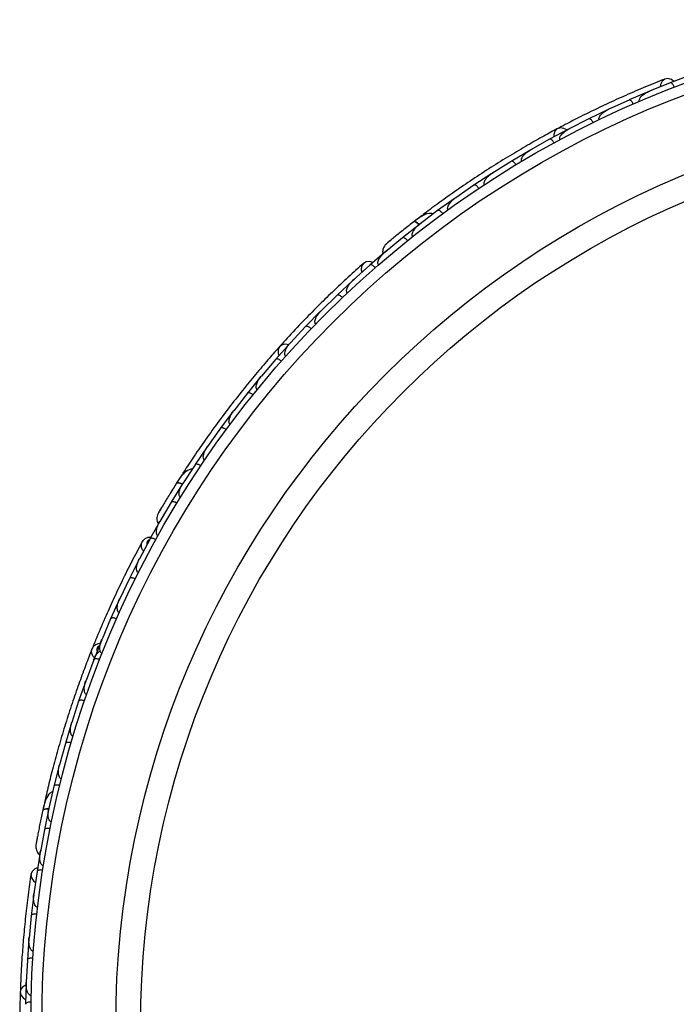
# Model space of a CAD drawing. Header units: millimetres. Extents: x 59 to 109, y 26 to 144.
# Tile 17 of 158: x 59.42 to 62.4, y 46.1 to 50.58. Entities that reach past the tile are written whole.
import ezdxf

# ---------------------------------------------------------------- set-up
doc = ezdxf.new("R2010")
doc.units = ezdxf.units.MM

msp = doc.modelspace()

# ---------------------------------------------------------------- linework, layer by layer
at = {"color": 7, "linetype": 'Continuous', "lineweight": 25}
for p, q in [((62.37472, 50.29513), (62.28035, 50.25691)), ((62.46729, 50.33015), (62.3747, 50.29522)), ((62.2776, 50.2562), (62.18715, 50.21752)), ((62.28683, 50.25953), (62.28065, 50.25705)), ((62.18717, 50.21744), (62.09509, 50.17534)), ((62.0924, 50.17451), (62.00414, 50.13209)), ((62.10184, 50.17842), (62.09534, 50.17547)), ((62.00417, 50.13201), (61.91436, 50.08608)), ((61.91172, 50.08514), (61.82563, 50.03902)), ((61.92111, 50.08954), (61.91454, 50.0862)), ((61.82566, 50.03895), (61.7381, 49.98922)), ((61.73551, 49.98817), (61.65159, 49.93837)), ((61.74467, 49.99295), (61.73821, 49.98931)), ((61.65162, 49.93829), (61.56629, 49.88477)), ((61.56375, 49.88361), (61.48199, 49.83013)), ((61.57248, 49.88865), (61.56634, 49.88482)), ((61.48203, 49.83006), (61.3989, 49.7727)), ((61.39646, 49.77145), (61.31687, 49.71426)), ((61.40461, 49.77664), (61.39887, 49.7727)), ((61.31691, 49.7142), (61.23611, 49.65304)), ((61.2468, 49.69283), (61.2119, 49.66619)), ((61.23365, 49.65163), (61.15627, 49.59069)), ((61.24115, 49.65685), (61.23603, 49.653)), ((61.15632, 49.59063), (61.07782, 49.52557)), ((61.08383, 49.53125), (61.00877, 49.46676)), ((61.08216, 49.52916), (61.0777, 49.52549)), ((61.00881, 49.46669), (60.93321, 49.3985)), ((60.93087, 49.39689), (60.8591, 49.3296)), ((60.93839, 49.40318), (60.93344, 49.39873)), ((60.85914, 49.32954), (60.78702, 49.25848)), ((60.78477, 49.25678), (60.71635, 49.18673)), ((60.79231, 49.26369), (60.78721, 49.25869)), ((60.7164, 49.18667), (60.64771, 49.11279)), ((60.64555, 49.11101), (60.58044, 49.03822)), ((60.65288, 49.11835), (60.64785, 49.11297)), ((60.58049, 49.03817), (60.51521, 48.96149)), ((60.51314, 48.95961), (60.45131, 48.88411)), ((60.52011, 48.96724), (60.51529, 48.96161)), ((60.45136, 48.88406), (60.38949, 48.80458)), ((60.39397, 48.81034), (60.38951, 48.80464)), ((60.3875, 48.80262), (60.32897, 48.72439)), ((60.32902, 48.72434), (60.27053, 48.64201)), ((60.26865, 48.64), (60.21343, 48.55905)), ((60.27454, 48.64766), (60.2705, 48.642)), ((60.21349, 48.559), (60.15848, 48.47389)), ((60.15491, 48.51494), (60.13123, 48.47796)), ((60.15665, 48.47173), (60.10478, 48.388)), ((60.16191, 48.47919), (60.15842, 48.47382)), ((60.10484, 48.38795), (60.05333, 48.29997)), ((60.05308, 48.30032), (60.00856, 48.22109)), ((60.05703, 48.30737), (60.05308, 48.30032)), ((60.05618, 48.30483), (60.05325, 48.29985)), ((60.00862, 48.22104), (59.9609, 48.1311)), ((59.96418, 48.13727), (59.96104, 48.1314)), ((59.95925, 48.12879), (59.91483, 48.04101)), ((59.91489, 48.04097), (59.87142, 47.94953)), ((59.86989, 47.94716), (59.82955, 47.85794)), ((59.87461, 47.95623), (59.87152, 47.94979)), ((59.82962, 47.8579), (59.79034, 47.76498)), ((59.78892, 47.76256), (59.75263, 47.6719)), ((59.7933, 47.77197), (59.79041, 47.76519)), ((59.75269, 47.67186), (59.71758, 47.57748)), ((59.71627, 47.57501), (59.684, 47.48292)), ((59.72022, 47.58456), (59.71761, 47.57762)), ((59.68407, 47.48288), (59.65311, 47.38704)), ((59.65191, 47.38451), (59.62366, 47.29099)), ((59.65535, 47.39398), (59.65311, 47.3871)), ((59.62373, 47.29096), (59.59692, 47.19359)), ((59.59876, 47.20027), (59.59689, 47.19356)), ((59.59585, 47.19106), (59.57164, 47.0961)), ((59.57172, 47.09607), (59.54913, 46.99728)), ((59.53526, 47.0504), (59.52214, 46.99182)), ((59.54815, 46.99463), (59.52805, 46.8982)), ((59.55054, 47.00344), (59.5491, 46.9972)), ((59.52812, 46.89818), (59.50981, 46.79789)), ((59.51076, 46.8061), (59.49471, 46.70845)), ((59.51082, 46.80343), (59.50977, 46.79775)), ((59.49479, 46.70843), (59.48071, 46.60759)), ((59.48167, 46.61451), (59.48073, 46.60792)), ((59.47995, 46.60485), (59.46822, 46.50718)), ((59.4683, 46.50716), (59.45872, 46.40636)), ((59.45809, 46.40362), (59.4507, 46.30598)), ((59.45943, 46.41375), (59.45873, 46.40665)), ((59.45078, 46.30596), (59.44565, 46.20521)), ((59.44604, 46.21279), (59.44564, 46.20543)), ((59.44515, 46.20246), (59.44205, 46.10485))]:
    msp.add_line(p, q, dxfattribs=at)
at = {"color": 7, "linetype": 'Continuous', "lineweight": 25, "flags": 128}
for points in [[(62.39096, 50.30171), (62.37988, 50.31), (62.36441, 50.31474), (62.3496, 50.31232), (62.33763, 50.30309), (62.33028, 50.28842), (62.32851, 50.27691)], [(61.9039, 50.08117), (61.89088, 50.08857), (61.87517, 50.09107), (61.86104, 50.08669), (61.85052, 50.07605), (61.84514, 50.06069), (61.84477, 50.04973)], [(61.16802, 49.63219), (61.1683, 49.63239), (61.16858, 49.63257)], [(61.02183, 49.47843), (61.00858, 49.48242), (60.99242, 49.48159), (60.97933, 49.47424), (60.97124, 49.46148), (60.96935, 49.44518), (60.97163, 49.43376)], [(60.63957, 49.1046), (60.6248, 49.1071), (60.60918, 49.10408), (60.5974, 49.09512), (60.59116, 49.08153), (60.59136, 49.06526), (60.59475, 49.05483)], [(60.10163, 48.43101), (60.10182, 48.4313), (60.10202, 48.43156)], [(59.49722, 46.72578), (59.4845, 46.72033), (59.47266, 46.7093), (59.46735, 46.69526), (59.46936, 46.68028), (59.47839, 46.66658), (59.48747, 46.65929)], [(59.44468, 46.19371), (59.43176, 46.18612), (59.42174, 46.17377), (59.41847, 46.15934), (59.42243, 46.14491), (59.43304, 46.13258), (59.44234, 46.12677)]]:
    msp.add_lwpolyline(points, dxfattribs=at)
at = {"color": 1, "linetype": 'Continuous', "lineweight": 25, "flags": 128}
for points in [[(61.2331, 49.65087), (61.2307, 49.65299), (61.22453, 49.65779), (61.21886, 49.66127), (61.21391, 49.66328), (61.20986, 49.66375), (61.20688, 49.66265)], [(60.15639, 48.47082), (60.15341, 48.47199), (60.14597, 48.4744), (60.13945, 48.47573), (60.13411, 48.47592), (60.13015, 48.47498), (60.12773, 48.47293)], [(59.54822, 46.99368), (59.54502, 46.99376), (59.5372, 46.99348), (59.53062, 46.9925), (59.52554, 46.99086), (59.52214, 46.98861), (59.52056, 46.98586)]]:
    msp.add_lwpolyline(points, dxfattribs=at)
at = {"color": 7, "linetype": 'Continuous', "lineweight": 25}
for radius in [4.575, 4.525, 4.188, 4.075]:
    msp.add_circle((64.04094, 46.00769), radius, dxfattribs=at)
for centre, start, end in [((61.26376, 49.67398), 77.6192, 123.09896), ((60.1773, 48.50302), 97.6192, 143.09896)]:
    msp.add_arc(centre, 0.02567, start, end, dxfattribs=at)
for points, knots in [([(62.35061, 50.31273), (62.32199, 50.30133), (62.26757, 50.27963), (62.17647, 50.24059), (62.0889, 50.20094), (61.99985, 50.15826), (61.92653, 50.12156), (61.88068, 50.09701), (61.86739, 50.08989)], [0, 0, 0, 0, 0.2180556, 0.4147202, 0.5912036, 0.7489875, 0.9272426, 1, 1, 1, 1]), ([(62.39354, 50.27579), (62.39294, 50.27724), (62.39134, 50.28108), (62.38806, 50.28675), (62.38379, 50.29204), (62.37937, 50.29533), (62.37644, 50.29582), (62.37505, 50.29544), (62.37481, 50.29535), (62.37478, 50.29533)], [0, 0, 0, 0, 0.1152798, 0.3056806, 0.5012898, 0.7256609, 0.9501956, 0.9934701, 1, 1, 1, 1]), ([(62.23479, 50.21108), (62.23442, 50.21211), (62.23395, 50.21345), (62.23372, 50.21635), (62.23444, 50.22135), (62.23823, 50.2281), (62.2477, 50.23883), (62.26194, 50.2488), (62.27472, 50.2551), (62.28034, 50.25743), (62.28041, 50.25746)], [0, 0, 0, 0, 0.0439924, 0.0565425, 0.1182118, 0.2485839, 0.3779124, 0.7339208, 0.9964229, 1, 1, 1, 1]), ([(62.20684, 50.19896), (62.20675, 50.19916), (62.20561, 50.20173), (62.20303, 50.20653), (62.1988, 50.21226), (62.19421, 50.21648), (62.19024, 50.21823), (62.18804, 50.218), (62.18723, 50.21765), (62.1872, 50.21764)], [0, 0, 0, 0, 0.0163611, 0.206885, 0.3985455, 0.5994314, 0.8309806, 0.9934816, 1, 1, 1, 1]), ([(62.05178, 50.12762), (62.05145, 50.12839), (62.05082, 50.12987), (62.05044, 50.13298), (62.05114, 50.13825), (62.05453, 50.14487), (62.06338, 50.15589), (62.07708, 50.16643), (62.08958, 50.17329), (62.09504, 50.17584), (62.09512, 50.17588)], [0, 0, 0, 0, 0.0336188, 0.0647198, 0.1259403, 0.2511281, 0.3754616, 0.735616, 0.9964191, 1, 1, 1, 1]), ([(62.02464, 50.11441), (62.02391, 50.11581), (62.02198, 50.1195), (62.0182, 50.12485), (62.01347, 50.12974), (62.00877, 50.13261), (62.00579, 50.13283), (62.00443, 50.13232), (62.0042, 50.13221), (62.00417, 50.1322)], [0, 0, 0, 0, 0.1157169, 0.3058088, 0.5011944, 0.7257089, 0.9503963, 0.9934905, 1, 1, 1, 1]), ([(61.86247, 50.0875), (61.84219, 50.07657), (61.80171, 50.05475), (61.72704, 50.01258), (61.646, 49.96467), (61.56078, 49.9119), (61.47509, 49.85608), (61.39255, 49.79976), (61.31524, 49.74457), (61.27143, 49.71174), (61.24951, 49.69531)], [0, 0, 0, 0, 0.1251424, 0.2497929, 0.374676, 0.4998622, 0.6249666, 0.7502587, 0.8750633, 1, 1, 1, 1]), ([(61.87327, 50.03656), (61.87301, 50.03708), (61.87219, 50.0387), (61.87163, 50.04204), (61.87258, 50.0493), (61.8775, 50.05754), (61.8906, 50.07227), (61.90364, 50.08102), (61.91426, 50.08657), (61.91434, 50.08661)], [0, 0, 0, 0, 0.02335, 0.0734618, 0.134698, 0.325553, 0.4727956, 0.9964114, 1, 1, 1, 1]), ([(61.84687, 50.02225), (61.84608, 50.02361), (61.84399, 50.02722), (61.83998, 50.0324), (61.83504, 50.03707), (61.83021, 50.03973), (61.82722, 50.03982), (61.82588, 50.03925), (61.82565, 50.03913), (61.82562, 50.03911)], [0, 0, 0, 0, 0.1158119, 0.3058371, 0.5011744, 0.7257197, 0.95044, 0.9934949, 1, 1, 1, 1]), ([(61.69923, 49.93796), (61.69907, 49.93824), (61.69851, 49.93917), (61.69765, 49.94151), (61.69736, 49.94529), (61.69873, 49.952), (61.70301, 49.95971), (61.71507, 49.97445), (61.72761, 49.98369), (61.73795, 49.98968), (61.73803, 49.98972)], [0, 0, 0, 0, 0.01307317, 0.044023, 0.10022455, 0.16635662, 0.32972078, 0.47392312, 0.99641253, 1, 1, 1, 1]), ([(61.67351, 49.92252), (61.67339, 49.92271), (61.67192, 49.92512), (61.66873, 49.92953), (61.66377, 49.93465), (61.65867, 49.93823), (61.65449, 49.93944), (61.65233, 49.93891), (61.65157, 49.93846), (61.65154, 49.93844)], [0, 0, 0, 0, 0.01674193, 0.20707182, 0.39855042, 0.59933539, 0.83103755, 0.9934948, 1, 1, 1, 1]), ([(61.52965, 49.83183), (61.52961, 49.83189), (61.5289, 49.83293), (61.5278, 49.83549), (61.52745, 49.84052), (61.52988, 49.84984), (61.5379, 49.86171), (61.5507, 49.8744), (61.56076, 49.8818), (61.5661, 49.88521), (61.56617, 49.88526)], [0, 0, 0, 0, 0.0028352, 0.050977, 0.1103366, 0.2078119, 0.4531845, 0.7216401, 0.9964148, 1, 1, 1, 1]), ([(61.50455, 49.81523), (61.50442, 49.81542), (61.50285, 49.81775), (61.49947, 49.82202), (61.49429, 49.82692), (61.48904, 49.83028), (61.48481, 49.8313), (61.48269, 49.83068), (61.48194, 49.83019), (61.48191, 49.83018)], [0, 0, 0, 0, 0.016652, 0.2070285, 0.3985507, 0.5993597, 0.831024, 0.9934916, 1, 1, 1, 1]), ([(61.36455, 49.71816), (61.36403, 49.71897), (61.3629, 49.72075), (61.36205, 49.72472), (61.3626, 49.73131), (61.36865, 49.74547), (61.38162, 49.75988), (61.39381, 49.7697), (61.39871, 49.77314), (61.39878, 49.77319)], [0, 0, 0, 0, 0.0388574, 0.084812, 0.162938, 0.3126958, 0.7369051, 0.9964149, 1, 1, 1, 1]), ([(61.34001, 49.70033), (61.33905, 49.70158), (61.33651, 49.70488), (61.33186, 49.70949), (61.32635, 49.71348), (61.32122, 49.7155), (61.31825, 49.7152), (61.31701, 49.71446), (61.31679, 49.71431), (61.31677, 49.71429)], [0, 0, 0, 0, 0.11561, 0.3057804, 0.50122242, 0.72569819, 0.95034449, 0.99348532, 1, 1, 1, 1]), ([(61.20944, 49.66463), (61.20187, 49.65875), (61.18677, 49.64701), (61.16354, 49.62865), (61.1414, 49.61094), (61.12145, 49.59478), (61.10465, 49.58102), (61.09214, 49.57068), (61.08416, 49.56405), (61.08322, 49.56324), (61.08275, 49.56284)], [0, 0, 0, 0, 0.1253341, 0.2502351, 0.3757048, 0.5015073, 0.6270811, 0.7524027, 0.8783335, 1, 1, 1, 1]), ([(61.29735, 49.6992), (61.29529, 49.69997), (61.28849, 49.70252), (61.27029, 49.70137), (61.24219, 49.68964), (61.21888, 49.67183), (61.20685, 49.66263)], [0, 0, 0, 0, 0.0722062, 0.2380923, 0.6065513, 1, 1, 1, 1]), ([(61.2325, 49.6494), (61.23214, 49.64978), (61.22812, 49.654), (61.22087, 49.65935), (61.2123, 49.66391), (61.20833, 49.66371), (61.20698, 49.66272), (61.20688, 49.66265)], [0, 0, 0, 0, 0.0316493, 0.3464731, 0.6613851, 0.9762941, 1, 1, 1, 1]), ([(61.18189, 49.64311), (61.18181, 49.64305), (61.17713, 49.63942), (61.17253, 49.63577), (61.16801, 49.63218)], [0, 0, 0, 0, 0.0174037, 1, 1, 1, 1]), ([(61.20396, 49.59686), (61.20355, 49.59741), (61.20249, 49.59885), (61.20134, 49.60222), (61.20117, 49.60811), (61.20495, 49.62059), (61.21667, 49.63675), (61.22895, 49.64812), (61.23582, 49.65342), (61.23589, 49.65347)], [0, 0, 0, 0, 0.0273886, 0.0721385, 0.1418849, 0.2690946, 0.6203421, 0.9964192, 1, 1, 1, 1]), ([(61.10445, 49.58088), (61.09866, 49.5761), (61.08709, 49.56656), (61.08429, 49.56417), (61.08289, 49.56298)], [0, 0, 0, 0, 0.49978944, 1, 1, 1, 1]), ([(61.17995, 49.57776), (61.17894, 49.57896), (61.17625, 49.58214), (61.17141, 49.58655), (61.16574, 49.5903), (61.16053, 49.59209), (61.15759, 49.59167), (61.15638, 49.59088), (61.15617, 49.59072), (61.15614, 49.5907)], [0, 0, 0, 0, 0.11537866, 0.30571398, 0.50127523, 0.72567344, 0.9502371, 0.99347441, 1, 1, 1, 1]), ([(61.04795, 49.46784), (61.04768, 49.46815), (61.04671, 49.46931), (61.04535, 49.47213), (61.04461, 49.47742), (61.04668, 49.48837), (61.05416, 49.50132), (61.06531, 49.51485), (61.07326, 49.52236), (61.07749, 49.52593), (61.07755, 49.52598)], [0, 0, 0, 0, 0.0165279, 0.0607653, 0.1238722, 0.2334997, 0.5249132, 0.7588895, 0.9964268, 1, 1, 1, 1]), ([(61.08282, 49.56291), (61.07994, 49.55985), (61.0743, 49.55387), (61.06904, 49.54294), (61.06674, 49.53208), (61.06605, 49.52341), (61.06746, 49.51885), (61.06787, 49.51754)], [0, 0, 0, 0, 0.25091, 0.490928, 0.714443, 0.9181712, 1, 1, 1, 1]), ([(60.98013, 49.47498), (60.95715, 49.45447), (60.91342, 49.41547), (60.84117, 49.34763), (60.77244, 49.28042), (60.70337, 49.20986), (60.64702, 49.1503), (60.61233, 49.11154), (60.60228, 49.10031)], [0, 0, 0, 0, 0.2180556, 0.4147202, 0.5912036, 0.7489875, 0.9272426, 1, 1, 1, 1]), ([(61.03311, 49.45495), (61.03205, 49.45611), (61.02923, 49.45917), (61.02421, 49.46338), (61.01839, 49.46689), (61.01311, 49.46846), (61.01019, 49.46792), (61.00902, 49.46709), (61.00882, 49.46692), (61.0088, 49.4669)], [0, 0, 0, 0, 0.1152798, 0.3056806, 0.5012898, 0.7256609, 0.9501956, 0.9934701, 1, 1, 1, 1]), ([(60.90607, 49.33984), (60.90537, 49.34069), (60.90447, 49.34178), (60.90326, 49.34444), (60.90223, 49.34938), (60.90348, 49.35702), (60.90871, 49.37034), (60.91868, 49.38458), (60.92853, 49.39486), (60.93302, 49.39898), (60.93308, 49.39903)], [0, 0, 0, 0, 0.0439924, 0.0565425, 0.1182118, 0.2485839, 0.3779124, 0.7339208, 0.9964229, 1, 1, 1, 1]), ([(60.88396, 49.3189), (60.8838, 49.31906), (60.88185, 49.32108), (60.87779, 49.32471), (60.87184, 49.32864), (60.86609, 49.33105), (60.86176, 49.33133), (60.85977, 49.33036), (60.85913, 49.32975), (60.85911, 49.32973)], [0, 0, 0, 0, 0.0163611, 0.206885, 0.3985455, 0.5994314, 0.8309806, 0.9934816, 1, 1, 1, 1]), ([(60.76264, 49.19883), (60.76207, 49.19944), (60.76097, 49.20061), (60.75955, 49.2034), (60.7584, 49.2086), (60.75932, 49.21598), (60.76387, 49.22936), (60.77314, 49.24395), (60.78254, 49.25467), (60.7868, 49.25894), (60.78686, 49.25899)], [0, 0, 0, 0, 0.0336188, 0.0647198, 0.1259403, 0.2511281, 0.3754616, 0.735616, 0.9964191, 1, 1, 1, 1]), ([(60.74166, 49.17713), (60.74049, 49.17819), (60.73741, 49.181), (60.73203, 49.18474), (60.72592, 49.18771), (60.72051, 49.1888), (60.71764, 49.18799), (60.71654, 49.18705), (60.71636, 49.18687), (60.71633, 49.18684)], [0, 0, 0, 0, 0.1157169, 0.3058088, 0.5011944, 0.7257089, 0.9503963, 0.9934905, 1, 1, 1, 1]), ([(60.59847, 49.09638), (60.58315, 49.07917), (60.55257, 49.04482), (60.49683, 48.97966), (60.43706, 48.90692), (60.37504, 48.82819), (60.3136, 48.74643), (60.25531, 48.66527), (60.20153, 48.58697), (60.17159, 48.54113), (60.15661, 48.5182)], [0, 0, 0, 0, 0.1251424, 0.2497929, 0.374676, 0.4998622, 0.6249666, 0.7502587, 0.8750633, 1, 1, 1, 1]), ([(60.62604, 49.05221), (60.62562, 49.0526), (60.62429, 49.05385), (60.62263, 49.05679), (60.62104, 49.06394), (60.62284, 49.07336), (60.63011, 49.09169), (60.63937, 49.10437), (60.64746, 49.11322), (60.64751, 49.11328)], [0, 0, 0, 0, 0.02335, 0.0734618, 0.134698, 0.325553, 0.4727956, 0.9964114, 1, 1, 1, 1]), ([(60.60613, 49.02973), (60.60492, 49.03074), (60.60172, 49.03341), (60.59618, 49.03691), (60.58994, 49.03961), (60.58449, 49.04046), (60.58165, 49.03952), (60.58059, 49.03853), (60.58042, 49.03833), (60.58039, 49.03831)], [0, 0, 0, 0, 0.1158119, 0.3058371, 0.5011744, 0.7257197, 0.95044, 0.9934949, 1, 1, 1, 1]), ([(60.49622, 48.90003), (60.49597, 48.90023), (60.49513, 48.90092), (60.49352, 48.90282), (60.49195, 48.90627), (60.49095, 48.91305), (60.49233, 48.92176), (60.49863, 48.93974), (60.50724, 48.9527), (60.51492, 48.96187), (60.51497, 48.96194)], [0, 0, 0, 0, 0.01307317, 0.044023, 0.10022455, 0.16635662, 0.32972078, 0.47392312, 0.99641253, 1, 1, 1, 1]), ([(60.47733, 48.87672), (60.47715, 48.87686), (60.47495, 48.87861), (60.47044, 48.88167), (60.46403, 48.88479), (60.45801, 48.88641), (60.45367, 48.88611), (60.45183, 48.88488), (60.45127, 48.88419), (60.45124, 48.88416)], [0, 0, 0, 0, 0.0167419, 0.2070718, 0.3985504, 0.5993354, 0.8310375, 0.9934948, 1, 1, 1, 1]), ([(60.37317, 48.7423), (60.37311, 48.74234), (60.37209, 48.74307), (60.37018, 48.7451), (60.36813, 48.74971), (60.36722, 48.7593), (60.3707, 48.77319), (60.37839, 48.78949), (60.38531, 48.7999), (60.38916, 48.80493), (60.38921, 48.80499)], [0, 0, 0, 0, 0.0028352, 0.050977, 0.1103366, 0.2078119, 0.4531845, 0.7216401, 0.9964148, 1, 1, 1, 1]), ([(60.35525, 48.71811), (60.35507, 48.71824), (60.35437, 48.71875), (60.35313, 48.71961), (60.35152, 48.72065), (60.34987, 48.72163), (60.34822, 48.72253), (60.3466, 48.72336), (60.345, 48.72409), (60.34341, 48.72475), (60.34185, 48.72531), (60.34032, 48.72579), (60.33884, 48.72617), (60.33741, 48.72645), (60.336, 48.72663), (60.33463, 48.72669), (60.33333, 48.72663), (60.33213, 48.72643), (60.33118, 48.72613), (60.33044, 48.72578), (60.32986, 48.72542), (60.32936, 48.72499), (60.32904, 48.72464), (60.3289, 48.72444), (60.32888, 48.72441)], [0, 0, 0, 0, 0.0165899, 0.0633775, 0.1104905, 0.158619, 0.2070925, 0.2542071, 0.3016298, 0.3499947, 0.3986724, 0.4480994, 0.4978365, 0.5485142, 0.5995017, 0.6564208, 0.7137483, 0.7723288, 0.8313272, 0.8715473, 0.9118967, 0.9526401, 0.9935159, 1, 1, 1, 1]), ([(60.2569, 48.57901), (60.25613, 48.5796), (60.25446, 48.58088), (60.25231, 48.58432), (60.25057, 48.59071), (60.25141, 48.60607), (60.25867, 48.62405), (60.26677, 48.63745), (60.2702, 48.64236), (60.27024, 48.64243)], [0, 0, 0, 0, 0.03885738, 0.08481202, 0.16293798, 0.31269578, 0.73690509, 0.9964149, 1, 1, 1, 1]), ([(60.23994, 48.55387), (60.23861, 48.55471), (60.23509, 48.55694), (60.22914, 48.55969), (60.22261, 48.56155), (60.21709, 48.56169), (60.21441, 48.56039), (60.21349, 48.55928), (60.21334, 48.55906), (60.21332, 48.55903)], [0, 0, 0, 0, 0.11561, 0.3057804, 0.5012224, 0.7256982, 0.9503445, 0.9934853, 1, 1, 1, 1]), ([(60.20024, 48.53821), (60.19804, 48.53823), (60.19078, 48.5383), (60.17407, 48.531), (60.15167, 48.51036), (60.13587, 48.48565), (60.1277, 48.47289)], [0, 0, 0, 0, 0.0722062, 0.2380923, 0.6065513, 1, 1, 1, 1]), ([(60.12945, 48.47566), (60.12435, 48.46755), (60.11417, 48.45135), (60.09862, 48.42616), (60.08387, 48.40194), (60.07066, 48.37993), (60.05958, 48.36125), (60.05136, 48.34726), (60.04613, 48.3383), (60.04552, 48.33721), (60.04522, 48.33668)], [0, 0, 0, 0, 0.1253341, 0.2502351, 0.3757048, 0.5015073, 0.6270811, 0.7524027, 0.8783335, 1, 1, 1, 1]), ([(60.15634, 48.46924), (60.15586, 48.46947), (60.15064, 48.47207), (60.14199, 48.47461), (60.13239, 48.47596), (60.12872, 48.47441), (60.12779, 48.47303), (60.12773, 48.47293)], [0, 0, 0, 0, 0.0316493, 0.3464731, 0.6613851, 0.9762941, 1, 1, 1, 1]), ([(60.14748, 48.4101), (60.14691, 48.41048), (60.14542, 48.41147), (60.14318, 48.41424), (60.14101, 48.41972), (60.14029, 48.43274), (60.14578, 48.45193), (60.15343, 48.46682), (60.15808, 48.47415), (60.15812, 48.47421)], [0, 0, 0, 0, 0.0273886, 0.0721385, 0.1418849, 0.2690946, 0.6203421, 0.9964192, 1, 1, 1, 1]), ([(60.11095, 48.44606), (60.1109, 48.44598), (60.10773, 48.44095), (60.10465, 48.43593), (60.10162, 48.431)], [0, 0, 0, 0, 0.0166893, 1, 1, 1, 1]), ([(60.05944, 48.36105), (60.05564, 48.35459), (60.04802, 48.34166), (60.04621, 48.33846), (60.0453, 48.33686)], [0, 0, 0, 0, 0.4997894, 1, 1, 1, 1]), ([(60.13145, 48.38394), (60.13009, 48.38472), (60.12648, 48.38679), (60.12042, 48.38928), (60.11381, 48.39086), (60.1083, 48.39077), (60.10568, 48.38936), (60.10481, 48.38821), (60.10467, 48.38799), (60.10466, 48.38796)], [0, 0, 0, 0, 0.1153787, 0.305714, 0.5012752, 0.7256734, 0.9502371, 0.9934744, 1, 1, 1, 1]), ([(60.04525, 48.33677), (60.04359, 48.33291), (60.04034, 48.32536), (60.03914, 48.31329), (60.04069, 48.3023), (60.04301, 48.29392), (60.0459, 48.29011), (60.04673, 48.28902)], [0, 0, 0, 0, 0.25091, 0.490928, 0.714443, 0.9181712, 1, 1, 1, 1]), ([(60.04501, 48.2355), (60.04465, 48.23571), (60.04334, 48.23646), (60.04109, 48.23864), (60.0386, 48.24337), (60.03679, 48.25436), (60.03939, 48.26909), (60.04524, 48.28562), (60.05015, 48.29539), (60.0529, 48.30019), (60.05294, 48.30026)], [0, 0, 0, 0, 0.01652787, 0.06076532, 0.12387224, 0.23349968, 0.5249132, 0.75888947, 0.99642682, 1, 1, 1, 1]), ([(60.01235, 48.22784), (60.00933, 48.22816), (60.00065, 48.22905), (59.98793, 48.22374), (59.97736, 48.21627), (59.97456, 48.20982), (59.97378, 48.208)], [0, 0, 0, 0, 0.1881134, 0.5406721, 0.870811, 1, 1, 1, 1]), ([(59.97592, 48.21366), (59.9613, 48.18637), (59.93348, 48.13447), (59.88888, 48.04585), (59.84744, 47.95919), (59.80687, 47.86943), (59.77311, 47.79102), (59.75256, 47.73946), (59.74563, 47.72207)], [0, 0, 0, 0, 0.2141824, 0.4072939, 0.5807554, 0.7357746, 0.9108489, 1, 1, 1, 1]), ([(60.03547, 48.21832), (60.03408, 48.21904), (60.03039, 48.22096), (60.02423, 48.22319), (60.01756, 48.2245), (60.01206, 48.22418), (60.0095, 48.22267), (60.00868, 48.22149), (60.00855, 48.22126), (60.00854, 48.22123)], [0, 0, 0, 0, 0.1152798, 0.3056806, 0.5012898, 0.7256609, 0.9501956, 0.9934701, 1, 1, 1, 1]), ([(59.95547, 48.06671), (59.95452, 48.06726), (59.95329, 48.06798), (59.95125, 48.07006), (59.94859, 48.07435), (59.94715, 48.08196), (59.94751, 48.09626), (59.95201, 48.11305), (59.95775, 48.12609), (59.96056, 48.13149), (59.9606, 48.13156)], [0, 0, 0, 0, 0.0439924, 0.0565425, 0.1182118, 0.2485839, 0.3779124, 0.7339208, 0.9964229, 1, 1, 1, 1]), ([(59.94184, 48.03945), (59.94165, 48.03955), (59.93912, 48.04079), (59.93406, 48.0428), (59.92713, 48.04447), (59.9209, 48.04476), (59.91673, 48.04355), (59.9152, 48.04196), (59.9148, 48.04117), (59.91479, 48.04113)], [0, 0, 0, 0, 0.0163611, 0.206885, 0.3985455, 0.5994314, 0.8309806, 0.9934816, 1, 1, 1, 1]), ([(59.86891, 47.88514), (59.86816, 47.88551), (59.86673, 47.88624), (59.86444, 47.88837), (59.86159, 47.89287), (59.85993, 47.90012), (59.85962, 47.91425), (59.86335, 47.93113), (59.86852, 47.94441), (59.87106, 47.94988), (59.87109, 47.94996)], [0, 0, 0, 0, 0.03361883, 0.0647198, 0.12594027, 0.25112806, 0.37546159, 0.73561596, 0.99641906, 1, 1, 1, 1]), ([(59.85661, 47.85757), (59.85516, 47.85817), (59.8513, 47.85976), (59.84497, 47.86143), (59.83821, 47.86213), (59.83275, 47.86131), (59.83033, 47.85956), (59.82962, 47.8583), (59.82951, 47.85806), (59.8295, 47.85803)], [0, 0, 0, 0, 0.1157169, 0.3058088, 0.5011944, 0.7257089, 0.9503963, 0.9934905, 1, 1, 1, 1]), ([(59.78218, 47.74571), (59.77739, 47.74517), (59.7671, 47.74398), (59.7546, 47.73551), (59.74668, 47.72704), (59.74547, 47.7215), (59.74532, 47.72081)], [0, 0, 0, 0, 0.2946511, 0.6339982, 0.9540083, 1, 1, 1, 1]), ([(59.79069, 47.70064), (59.79016, 47.70086), (59.7885, 47.70158), (59.78592, 47.70378), (59.78198, 47.70995), (59.78045, 47.71942), (59.78102, 47.73914), (59.78538, 47.75421), (59.78996, 47.76529), (59.78999, 47.76537)], [0, 0, 0, 0, 0.02335, 0.0734618, 0.134698, 0.325553, 0.4727956, 0.9964114, 1, 1, 1, 1]), ([(59.74622, 47.72409), (59.73784, 47.70287), (59.72111, 47.66052), (59.69194, 47.58228), (59.66175, 47.49631), (59.63154, 47.4045), (59.60282, 47.31022), (59.5766, 47.21731), (59.55338, 47.12815), (59.54102, 47.07582), (59.53484, 47.04967)], [0, 0, 0, 0, 0.1251064, 0.2497283, 0.3746743, 0.4998747, 0.6249887, 0.7502886, 0.8751757, 1, 1, 1, 1]), ([(59.75149, 47.66921), (59.75152, 47.66928), (59.75304, 47.6732), (59.75638, 47.68083), (59.76329, 47.69311), (59.77128, 47.70472), (59.77931, 47.71067), (59.78249, 47.71302)], [0, 0, 0, 0, 0.0045227, 0.2331955, 0.4600945, 0.786504, 1, 1, 1, 1]), ([(59.77967, 47.6727), (59.77819, 47.67324), (59.77427, 47.67465), (59.76787, 47.67605), (59.76108, 47.67645), (59.75567, 47.67538), (59.75333, 47.67353), (59.75267, 47.67224), (59.75257, 47.672), (59.75256, 47.67196)], [0, 0, 0, 0, 0.1158119, 0.3058371, 0.5011744, 0.7257197, 0.95044, 0.9934949, 1, 1, 1, 1]), ([(59.72076, 47.51323), (59.72045, 47.51334), (59.71943, 47.5137), (59.71726, 47.51494), (59.71461, 47.51764), (59.71135, 47.52366), (59.70967, 47.53232), (59.70943, 47.55137), (59.7131, 47.5665), (59.71717, 47.57774), (59.7172, 47.57782)], [0, 0, 0, 0, 0.0130732, 0.044023, 0.1002245, 0.1663566, 0.3297208, 0.4739231, 0.9964125, 1, 1, 1, 1]), ([(59.71098, 47.48487), (59.71076, 47.48494), (59.70809, 47.48584), (59.70281, 47.48717), (59.69572, 47.48791), (59.68951, 47.48737), (59.68553, 47.4856), (59.68422, 47.48382), (59.68393, 47.48298), (59.68392, 47.48294)], [0, 0, 0, 0, 0.0167419, 0.2070718, 0.3985504, 0.5993354, 0.8310375, 0.9934948, 1, 1, 1, 1]), ([(59.65907, 47.32293), (59.659, 47.32295), (59.65779, 47.32329), (59.6553, 47.32454), (59.6518, 47.32817), (59.64766, 47.33687), (59.64619, 47.35112), (59.64783, 47.36907), (59.65078, 47.38121), (59.65268, 47.38725), (59.6527, 47.38733)], [0, 0, 0, 0, 0.00283524, 0.05097702, 0.11033655, 0.20781194, 0.45318455, 0.72164005, 0.99641479, 1, 1, 1, 1]), ([(59.65051, 47.29407), (59.65029, 47.29414), (59.64759, 47.29491), (59.64225, 47.29601), (59.63514, 47.29644), (59.62896, 47.29563), (59.62506, 47.2937), (59.62383, 47.29186), (59.62357, 47.29101), (59.62356, 47.29098)], [0, 0, 0, 0, 0.016652, 0.2070285, 0.3985507, 0.5993597, 0.831024, 0.9934916, 1, 1, 1, 1]), ([(59.60566, 47.12972), (59.60474, 47.13001), (59.60273, 47.13065), (59.59953, 47.13315), (59.59571, 47.13855), (59.59125, 47.15328), (59.59192, 47.17266), (59.59495, 47.18801), (59.59649, 47.19381), (59.59651, 47.19388)], [0, 0, 0, 0, 0.03885738, 0.08481202, 0.16293798, 0.31269578, 0.73690509, 0.9964149, 1, 1, 1, 1]), ([(59.56637, 47.072), (59.5643, 47.07127), (59.55745, 47.06886), (59.54425, 47.05628), (59.53026, 47.02923), (59.52386, 47.0006), (59.52055, 46.98582)], [0, 0, 0, 0, 0.0721788, 0.2380403, 0.6064987, 1, 1, 1, 1]), ([(59.59832, 47.1003), (59.59678, 47.10063), (59.59272, 47.10152), (59.58619, 47.10207), (59.57941, 47.10159), (59.57418, 47.09983), (59.5721, 47.0977), (59.57162, 47.09633), (59.57155, 47.09608), (59.57154, 47.09605)], [0, 0, 0, 0, 0.11561, 0.3057804, 0.5012224, 0.7256982, 0.9503445, 0.9934853, 1, 1, 1, 1]), ([(59.52124, 46.98902), (59.51923, 46.97965), (59.51521, 46.96095), (59.50921, 46.93195), (59.50363, 46.90415), (59.49874, 46.87895), (59.49471, 46.85761), (59.49178, 46.84165), (59.48993, 46.83144), (59.48973, 46.83021), (59.48962, 46.82961)], [0, 0, 0, 0, 0.1253341, 0.2502351, 0.3757048, 0.5015073, 0.6270811, 0.7524027, 0.8783335, 1, 1, 1, 1]), ([(59.54871, 46.99218), (59.54818, 46.99223), (59.54239, 46.99289), (59.53339, 46.99232), (59.5239, 46.9903), (59.52099, 46.9876), (59.52059, 46.98597), (59.52056, 46.98586)], [0, 0, 0, 0, 0.0316493, 0.3464731, 0.6613851, 0.9762941, 1, 1, 1, 1]), ([(59.56061, 46.93358), (59.55995, 46.93374), (59.5582, 46.93416), (59.55516, 46.936), (59.55124, 46.94041), (59.54612, 46.95239), (59.54471, 46.9723), (59.5468, 46.98892), (59.54866, 46.99738), (59.54868, 46.99746)], [0, 0, 0, 0, 0.0273886, 0.0721385, 0.1418849, 0.2690946, 0.6203421, 0.9964192, 1, 1, 1, 1]), ([(59.5545, 46.90351), (59.55295, 46.90378), (59.54885, 46.90449), (59.5423, 46.90476), (59.53555, 46.90398), (59.53041, 46.90201), (59.52842, 46.89979), (59.528, 46.89842), (59.52795, 46.89816), (59.52794, 46.89813)], [0, 0, 0, 0, 0.1153787, 0.305714, 0.5012752, 0.7256734, 0.9502371, 0.9934744, 1, 1, 1, 1]), ([(59.49466, 46.85737), (59.49329, 46.85), (59.49056, 46.83524), (59.48995, 46.83162), (59.48965, 46.8298)], [0, 0, 0, 0, 0.49978944, 1, 1, 1, 1]), ([(59.48963, 46.8297), (59.48939, 46.82551), (59.48892, 46.8173), (59.49192, 46.80555), (59.49713, 46.79575), (59.50218, 46.78867), (59.5062, 46.78608), (59.50735, 46.78534)], [0, 0, 0, 0, 0.25091, 0.490928, 0.714443, 0.9181712, 1, 1, 1, 1]), ([(59.52403, 46.73446), (59.52363, 46.73453), (59.52214, 46.73479), (59.51928, 46.73607), (59.51532, 46.73966), (59.50986, 46.74937), (59.50727, 46.7641), (59.50711, 46.78164), (59.50838, 46.7925), (59.50933, 46.79795), (59.50934, 46.79803)], [0, 0, 0, 0, 0.0165279, 0.0607653, 0.1238722, 0.2334997, 0.5249132, 0.7588895, 0.9964268, 1, 1, 1, 1]), ([(59.52095, 46.71505), (59.5194, 46.71525), (59.51527, 46.71579), (59.50872, 46.71579), (59.502, 46.71473), (59.49695, 46.71255), (59.49506, 46.71026), (59.49469, 46.70887), (59.49465, 46.70861), (59.49465, 46.70857)], [0, 0, 0, 0, 0.11527981, 0.30568055, 0.50128983, 0.72566094, 0.95019556, 0.99347013, 1, 1, 1, 1]), ([(59.46749, 46.69634), (59.46306, 46.66586), (59.45464, 46.60788), (59.4429, 46.50946), (59.43346, 46.4138), (59.42589, 46.31534), (59.42101, 46.2335), (59.41936, 46.18151), (59.41888, 46.16645)], [0, 0, 0, 0, 0.2180556, 0.4147202, 0.5912036, 0.7489875, 0.9272426, 1, 1, 1, 1]), ([(59.49762, 46.54522), (59.49654, 46.54542), (59.49515, 46.54567), (59.49252, 46.54693), (59.48855, 46.55005), (59.4846, 46.55671), (59.48004, 46.57027), (59.47853, 46.58759), (59.47946, 46.6018), (59.48025, 46.60784), (59.48026, 46.60792)], [0, 0, 0, 0, 0.0439924, 0.0565425, 0.1182118, 0.2485839, 0.3779124, 0.7339208, 0.9964229, 1, 1, 1, 1]), ([(59.49415, 46.51495), (59.49392, 46.51498), (59.49113, 46.51527), (59.48568, 46.51544), (59.4786, 46.51463), (59.47265, 46.51278), (59.46915, 46.51021), (59.46825, 46.50819), (59.46815, 46.50731), (59.46815, 46.50728)], [0, 0, 0, 0, 0.0163611, 0.206885, 0.3985455, 0.5994314, 0.8309806, 0.9934816, 1, 1, 1, 1]), ([(59.47839, 46.34499), (59.47756, 46.34509), (59.47596, 46.34529), (59.47308, 46.34651), (59.46887, 46.34976), (59.46482, 46.356), (59.4597, 46.36917), (59.45743, 46.38631), (59.45774, 46.40056), (59.45826, 46.40657), (59.45827, 46.40665)], [0, 0, 0, 0, 0.0336188, 0.0647198, 0.1259403, 0.2511281, 0.3754616, 0.735616, 0.9964191, 1, 1, 1, 1]), ([(59.47626, 46.31489), (59.47469, 46.31495), (59.47053, 46.31512), (59.464, 46.31453), (59.45741, 46.31288), (59.45256, 46.31024), (59.45088, 46.30777), (59.45064, 46.30634), (59.45062, 46.30608), (59.45062, 46.30605)], [0, 0, 0, 0, 0.1157169, 0.3058088, 0.5011944, 0.7257089, 0.9503963, 0.9934905, 1, 1, 1, 1]), ([(59.46799, 46.14487), (59.46742, 46.1449), (59.4656, 46.14501), (59.46244, 46.14619), (59.45662, 46.15064), (59.45195, 46.15902), (59.44574, 46.17774), (59.44468, 46.1934), (59.44519, 46.20538), (59.44519, 46.20546)], [0, 0, 0, 0, 0.02335, 0.0734618, 0.134698, 0.325553, 0.4727956, 0.9964114, 1, 1, 1, 1]), ([(59.41848, 46.16099), (59.4178, 46.13796), (59.41646, 46.09199), (59.41565, 46.00624), (59.41662, 45.9121), (59.41971, 45.81192), (59.42521, 45.7098), (59.43272, 45.61015), (59.44185, 45.51561), (59.44838, 45.46125), (59.45165, 45.43406)], [0, 0, 0, 0, 0.1251424, 0.2497929, 0.374676, 0.4998622, 0.6249666, 0.7502587, 0.8750633, 1, 1, 1, 1]), ([(59.46719, 46.11485), (59.46561, 46.11485), (59.46145, 46.11484), (59.45495, 46.11396), (59.44844, 46.11202), (59.44372, 46.10916), (59.44215, 46.10662), (59.44197, 46.10518), (59.44196, 46.10492), (59.44196, 46.10488)], [0, 0, 0, 0, 0.1158119, 0.3058371, 0.5011744, 0.7257197, 0.95044, 0.9934949, 1, 1, 1, 1])]:
    msp.add_open_spline(points, degree=3, knots=knots, dxfattribs=at)
at = {"color": 1, "linetype": 'Continuous', "lineweight": 25}
for points, knots in [([(59.97958, 48.16642), (59.97799, 48.16824), (59.97286, 48.17413), (59.96887, 48.18595), (59.96912, 48.19767), (59.97064, 48.20497), (59.97241, 48.20711), (59.97245, 48.20715)], [0, 0, 0, 0, 0.1448726, 0.4686319, 0.7924594, 0.9952142, 1, 1, 1, 1]), ([(60.00615, 48.21753), (60.00438, 48.21676), (60, 48.21486), (59.99622, 48.20985), (59.99406, 48.20339), (59.99351, 48.19844), (59.99478, 48.19531), (59.99492, 48.19495)], [0, 0, 0, 0, 0.1979098, 0.4888458, 0.6709783, 0.9618656, 1, 1, 1, 1]), ([(59.77784, 47.73489), (59.77724, 47.73467), (59.77385, 47.73344), (59.77044, 47.72957), (59.76727, 47.72357), (59.76622, 47.71747), (59.76778, 47.71301), (59.76839, 47.71127)], [0, 0, 0, 0, 0.0628011, 0.3494348, 0.5289569, 0.8159082, 1, 1, 1, 1]), ([(59.75636, 47.68028), (59.75613, 47.68046), (59.75155, 47.68395), (59.74609, 47.69329), (59.74205, 47.70659), (59.74261, 47.7162), (59.74486, 47.7204), (59.74509, 47.72082)], [0, 0, 0, 0, 0.017039, 0.3329524, 0.6489079, 0.9648323, 1, 1, 1, 1])]:
    msp.add_open_spline(points, degree=3, knots=knots, dxfattribs=at)

doc.saveas('drawing.dxf')
